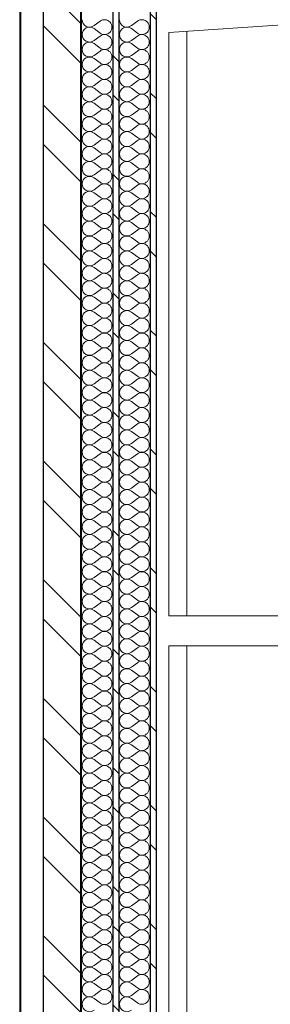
# Model space of a CAD drawing. Header units: millimetres. Extents: x 30792 to 66615, y -300 to 6970.
# Tile 5 of 58: x 33596 to 33931, y 4040 to 5360. Entities that reach past the tile are written whole.
import ezdxf

# ---------------------------------------------------------------- set-up
doc = ezdxf.new("R2010")
doc.units = ezdxf.units.MM
doc.header["$MEASUREMENT"] = 0
doc.linetypes.add('Wipeout_Contour', pattern=[1000, 0, -1000])
doc.layers.add('Métal _ Bardage.Charp_Couv_Bard_Métal', color=7, linetype='Continuous')
doc.layers.add('Nouveau_Métal _ Charpente.Charp_Couv_Bard_Métal', color=7, linetype='Continuous')
pattern_1 = [(315, (0, 0), (79.5495, 79.5495), []), (315, (26.52, 26.52), (79.5495, 79.5495), [])]

# ---------------------------------------------------------------- blocks, each defined once
blk = doc.blocks.new('*X34')
at = {"layer": 'Métal _ Bardage.Charp_Couv_Bard_Métal', "linetype": 'Continuous', "lineweight": 15, "true_color": 0xc1976c}
blk.add_hatch(color=33, dxfattribs=at).paths.add_polyline_path([(33677.282724, 140), (33678.282724, 140), (33678.282724, 6927.6), (33677.282724, 6927.6)])
blk = doc.blocks.new('*X35')
at = {"layer": 'Métal _ Bardage.Charp_Couv_Bard_Métal', "color": 2, "linetype": 'Continuous', "lineweight": 15, "true_color": 0xfee600}
for p, q in [((33703.282724, 5358), (33695.282724, 5352)), ((33703.282724, 5342), (33695.282724, 5348)), ((33703.282724, 5338), (33695.282724, 5332)), ((33703.282724, 5322), (33695.282724, 5328)), ((33703.282724, 5318), (33695.282724, 5312)), ((33703.282724, 5302), (33695.282724, 5308)), ((33703.282724, 5298), (33695.282724, 5292)), ((33703.282724, 5282), (33695.282724, 5288)), ((33703.282724, 5278), (33695.282724, 5272)), ((33703.282724, 5262), (33695.282724, 5268)), ((33703.282724, 5258), (33695.282724, 5252)), ((33703.282724, 5242), (33695.282724, 5248)), ((33703.282724, 5238), (33695.282724, 5232)), ((33703.282724, 5222), (33695.282724, 5228)), ((33703.282724, 5218), (33695.282724, 5212)), ((33703.282724, 5202), (33695.282724, 5208)), ((33703.282724, 5198), (33695.282724, 5192)), ((33703.282724, 5182), (33695.282724, 5188)), ((33703.282724, 5178), (33695.282724, 5172)), ((33703.282724, 5162), (33695.282724, 5168)), ((33703.282724, 5158), (33695.282724, 5152)), ((33703.282724, 5142), (33695.282724, 5148)), ((33703.282724, 5138), (33695.282724, 5132)), ((33703.282724, 5122), (33695.282724, 5128)), ((33703.282724, 5118), (33695.282724, 5112)), ((33703.282724, 5102), (33695.282724, 5108)), ((33703.282724, 5098), (33695.282724, 5092)), ((33703.282724, 5082), (33695.282724, 5088)), ((33703.282724, 5078), (33695.282724, 5072)), ((33703.282724, 5062), (33695.282724, 5068)), ((33703.282724, 5058), (33695.282724, 5052)), ((33703.282724, 5042), (33695.282724, 5048)), ((33703.282724, 5038), (33695.282724, 5032)), ((33703.282724, 5022), (33695.282724, 5028)), ((33703.282724, 5018), (33695.282724, 5012)), ((33703.282724, 5002), (33695.282724, 5008)), ((33703.282724, 4998), (33695.282724, 4992)), ((33703.282724, 4982), (33695.282724, 4988)), ((33703.282724, 4978), (33695.282724, 4972)), ((33703.282724, 4962), (33695.282724, 4968)), ((33703.282724, 4958), (33695.282724, 4952)), ((33703.282724, 4942), (33695.282724, 4948)), ((33703.282724, 4938), (33695.282724, 4932)), ((33703.282724, 4922), (33695.282724, 4928)), ((33703.282724, 4918), (33695.282724, 4912)), ((33703.282724, 4902), (33695.282724, 4908)), ((33703.282724, 4898), (33695.282724, 4892)), ((33703.282724, 4882), (33695.282724, 4888)), ((33703.282724, 4878), (33695.282724, 4872)), ((33703.282724, 4862), (33695.282724, 4868)), ((33703.282724, 4858), (33695.282724, 4852)), ((33703.282724, 4842), (33695.282724, 4848)), ((33703.282724, 4838), (33695.282724, 4832)), ((33703.282724, 4822), (33695.282724, 4828)), ((33703.282724, 4818), (33695.282724, 4812)), ((33703.282724, 4802), (33695.282724, 4808)), ((33703.282724, 4798), (33695.282724, 4792)), ((33703.282724, 4782), (33695.282724, 4788)), ((33703.282724, 4778), (33695.282724, 4772)), ((33703.282724, 4762), (33695.282724, 4768)), ((33703.282724, 4758), (33695.282724, 4752)), ((33703.282724, 4742), (33695.282724, 4748)), ((33703.282724, 4738), (33695.282724, 4732)), ((33703.282724, 4722), (33695.282724, 4728)), ((33703.282724, 4718), (33695.282724, 4712)), ((33703.282724, 4702), (33695.282724, 4708)), ((33703.282724, 4698), (33695.282724, 4692)), ((33703.282724, 4682), (33695.282724, 4688)), ((33703.282724, 4678), (33695.282724, 4672)), ((33703.282724, 4662), (33695.282724, 4668)), ((33703.282724, 4658), (33695.282724, 4652)), ((33703.282724, 4642), (33695.282724, 4648)), ((33703.282724, 4638), (33695.282724, 4632)), ((33703.282724, 4622), (33695.282724, 4628)), ((33703.282724, 4618), (33695.282724, 4612)), ((33703.282724, 4602), (33695.282724, 4608)), ((33703.282724, 4598), (33695.282724, 4592)), ((33703.282724, 4582), (33695.282724, 4588)), ((33703.282724, 4578), (33695.282724, 4572)), ((33703.282724, 4562), (33695.282724, 4568)), ((33703.282724, 4558), (33695.282724, 4552)), ((33703.282724, 4542), (33695.282724, 4548)), ((33703.282724, 4538), (33695.282724, 4532)), ((33703.282724, 4522), (33695.282724, 4528)), ((33703.282724, 4518), (33695.282724, 4512)), ((33703.282724, 4502), (33695.282724, 4508)), ((33703.282724, 4498), (33695.282724, 4492)), ((33703.282724, 4482), (33695.282724, 4488)), ((33703.282724, 4478), (33695.282724, 4472)), ((33703.282724, 4462), (33695.282724, 4468)), ((33703.282724, 4458), (33695.282724, 4452)), ((33703.282724, 4442), (33695.282724, 4448)), ((33703.282724, 4438), (33695.282724, 4432)), ((33703.282724, 4422), (33695.282724, 4428)), ((33703.282724, 4418), (33695.282724, 4412)), ((33703.282724, 4402), (33695.282724, 4408)), ((33703.282724, 4398), (33695.282724, 4392)), ((33703.282724, 4382), (33695.282724, 4388)), ((33703.282724, 4378), (33695.282724, 4372)), ((33703.282724, 4362), (33695.282724, 4368)), ((33703.282724, 4358), (33695.282724, 4352)), ((33703.282724, 4342), (33695.282724, 4348)), ((33703.282724, 4338), (33695.282724, 4332)), ((33703.282724, 4322), (33695.282724, 4328)), ((33703.282724, 4318), (33695.282724, 4312)), ((33703.282724, 4302), (33695.282724, 4308)), ((33703.282724, 4298), (33695.282724, 4292)), ((33703.282724, 4282), (33695.282724, 4288)), ((33703.282724, 4278), (33695.282724, 4272)), ((33703.282724, 4262), (33695.282724, 4268)), ((33703.282724, 4258), (33695.282724, 4252)), ((33703.282724, 4242), (33695.282724, 4248)), ((33703.282724, 4238), (33695.282724, 4232)), ((33703.282724, 4222), (33695.282724, 4228)), ((33703.282724, 4218), (33695.282724, 4212)), ((33703.282724, 4202), (33695.282724, 4208)), ((33703.282724, 4198), (33695.282724, 4192)), ((33703.282724, 4182), (33695.282724, 4188)), ((33703.282724, 4178), (33695.282724, 4172)), ((33703.282724, 4162), (33695.282724, 4168)), ((33703.282724, 4158), (33695.282724, 4152)), ((33703.282724, 4142), (33695.282724, 4148)), ((33703.282724, 4138), (33695.282724, 4132)), ((33703.282724, 4122), (33695.282724, 4128)), ((33703.282724, 4118), (33695.282724, 4112)), ((33703.282724, 4102), (33695.282724, 4108)), ((33703.282724, 4098), (33695.282724, 4092)), ((33703.282724, 4082), (33695.282724, 4088)), ((33703.282724, 4078), (33695.282724, 4072)), ((33703.282724, 4062), (33695.282724, 4068)), ((33703.282724, 4058), (33695.282724, 4052)), ((33703.282724, 4042), (33695.282724, 4048))]:
    blk.add_line(p, q, dxfattribs=at)
for centre, start, end in [((33689.282724, 5360), 180, 306.869897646), ((33709.282724, 5350), 233.130102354, 126.869897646), ((33689.282724, 5340), 53.130102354, 180), ((33689.282724, 5340), 180, 306.869897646), ((33709.282724, 5330), 233.130102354, 126.869897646), ((33689.282724, 5320), 53.130102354, 180), ((33689.282724, 5320), 180, 306.869897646), ((33709.282724, 5310), 233.130102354, 126.869897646), ((33689.282724, 5300), 53.130102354, 180), ((33689.282724, 5300), 180, 306.869897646), ((33709.282724, 5290), 233.130102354, 126.869897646), ((33689.282724, 5280), 53.130102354, 180), ((33689.282724, 5280), 180, 306.869897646), ((33709.282724, 5270), 233.130102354, 126.869897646), ((33689.282724, 5260), 53.130102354, 180), ((33689.282724, 5260), 180, 306.869897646), ((33709.282724, 5250), 233.130102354, 126.869897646), ((33689.282724, 5240), 53.130102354, 180), ((33689.282724, 5240), 180, 306.869897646), ((33689.282724, 5220), 53.130102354, 180), ((33709.282724, 5230), 233.130102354, 126.869897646), ((33689.282724, 5220), 180, 306.869897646), ((33709.282724, 5210), 233.130102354, 126.869897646), ((33689.282724, 5200), 53.130102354, 180), ((33689.282724, 5200), 180, 306.869897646), ((33689.282724, 5180), 53.130102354, 180), ((33709.282724, 5190), 233.130102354, 126.869897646), ((33689.282724, 5180), 180, 306.869897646), ((33709.282724, 5170), 233.130102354, 126.869897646), ((33689.282724, 5160), 53.130102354, 180), ((33689.282724, 5160), 180, 306.869897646), ((33689.282724, 5140), 53.130102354, 180), ((33709.282724, 5150), 233.130102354, 126.869897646), ((33689.282724, 5140), 180, 306.869897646), ((33709.282724, 5130), 233.130102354, 126.869897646), ((33689.282724, 5120), 53.130102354, 180), ((33689.282724, 5120), 180, 306.869897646), ((33689.282724, 5100), 53.130102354, 180), ((33709.282724, 5110), 233.130102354, 126.869897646), ((33689.282724, 5100), 180, 306.869897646), ((33709.282724, 5090), 233.130102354, 126.869897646), ((33689.282724, 5080), 53.130102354, 180), ((33689.282724, 5080), 180, 306.869897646), ((33689.282724, 5060), 53.130102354, 180), ((33709.282724, 5070), 233.130102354, 126.869897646), ((33689.282724, 5060), 180, 306.869897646), ((33709.282724, 5050), 233.130102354, 126.869897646), ((33689.282724, 5040), 53.130102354, 180), ((33689.282724, 5040), 180, 306.869897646), ((33689.282724, 5020), 53.130102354, 180), ((33709.282724, 5030), 233.130102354, 126.869897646), ((33689.282724, 5020), 180, 306.869897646), ((33709.282724, 5010), 233.130102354, 126.869897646), ((33689.282724, 5000), 53.130102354, 180), ((33689.282724, 5000), 180, 306.869897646), ((33689.282724, 4980), 53.130102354, 180), ((33709.282724, 4990), 233.130102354, 126.869897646), ((33689.282724, 4980), 180, 306.869897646), ((33709.282724, 4970), 233.130102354, 126.869897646), ((33689.282724, 4960), 53.130102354, 180), ((33689.282724, 4960), 180, 306.869897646), ((33689.282724, 4940), 53.130102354, 180), ((33709.282724, 4950), 233.130102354, 126.869897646), ((33689.282724, 4940), 180, 306.869897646), ((33709.282724, 4930), 233.130102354, 126.869897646), ((33689.282724, 4920), 53.130102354, 180), ((33689.282724, 4920), 180, 306.869897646), ((33709.282724, 4910), 233.130102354, 126.869897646), ((33689.282724, 4900), 53.130102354, 180), ((33689.282724, 4900), 180, 306.869897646), ((33709.282724, 4890), 233.130102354, 126.869897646), ((33689.282724, 4880), 53.130102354, 180), ((33689.282724, 4880), 180, 306.869897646), ((33709.282724, 4870), 233.130102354, 126.869897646), ((33689.282724, 4860), 53.130102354, 180), ((33689.282724, 4860), 180, 306.869897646), ((33709.282724, 4850), 233.130102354, 126.869897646), ((33689.282724, 4840), 53.130102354, 180), ((33689.282724, 4840), 180, 306.869897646), ((33709.282724, 4830), 233.130102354, 126.869897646), ((33689.282724, 4820), 53.130102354, 180), ((33689.282724, 4820), 180, 306.869897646), ((33709.282724, 4810), 233.130102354, 126.869897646), ((33689.282724, 4800), 53.130102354, 180), ((33689.282724, 4800), 180, 306.869897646), ((33709.282724, 4790), 233.130102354, 126.869897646), ((33689.282724, 4780), 53.130102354, 180), ((33689.282724, 4780), 180, 306.869897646), ((33709.282724, 4770), 233.130102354, 126.869897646), ((33689.282724, 4760), 53.130102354, 180), ((33689.282724, 4760), 180, 306.869897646), ((33709.282724, 4750), 233.130102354, 126.869897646), ((33689.282724, 4740), 53.130102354, 180), ((33689.282724, 4740), 180, 306.869897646), ((33709.282724, 4730), 233.130102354, 126.869897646), ((33689.282724, 4720), 53.130102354, 180), ((33689.282724, 4720), 180, 306.869897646), ((33709.282724, 4710), 233.130102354, 126.869897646), ((33689.282724, 4700), 53.130102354, 180), ((33689.282724, 4700), 180, 306.869897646), ((33709.282724, 4690), 233.130102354, 126.869897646), ((33689.282724, 4680), 53.130102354, 180), ((33689.282724, 4680), 180, 306.869897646), ((33709.282724, 4670), 233.130102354, 126.869897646), ((33689.282724, 4660), 53.130102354, 180), ((33689.282724, 4660), 180, 306.869897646), ((33709.282724, 4650), 233.130102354, 126.869897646), ((33689.282724, 4640), 53.130102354, 180), ((33689.282724, 4640), 180, 306.869897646), ((33709.282724, 4630), 233.130102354, 126.869897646), ((33689.282724, 4620), 53.130102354, 180), ((33689.282724, 4620), 180, 306.869897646), ((33709.282724, 4610), 233.130102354, 126.869897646), ((33689.282724, 4600), 53.130102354, 180), ((33689.282724, 4600), 180, 306.869897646), ((33709.282724, 4590), 233.130102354, 126.869897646), ((33689.282724, 4580), 53.130102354, 180), ((33689.282724, 4580), 180, 306.869897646), ((33689.282724, 4560), 53.130102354, 180), ((33709.282724, 4570), 233.130102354, 126.869897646), ((33689.282724, 4560), 180, 306.869897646), ((33709.282724, 4550), 233.130102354, 126.869897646), ((33689.282724, 4540), 53.130102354, 180), ((33689.282724, 4540), 180, 306.869897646), ((33689.282724, 4520), 53.130102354, 180), ((33709.282724, 4530), 233.130102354, 126.869897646), ((33689.282724, 4520), 180, 306.869897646), ((33709.282724, 4510), 233.130102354, 126.869897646), ((33689.282724, 4500), 53.130102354, 180), ((33689.282724, 4500), 180, 306.869897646), ((33689.282724, 4480), 53.130102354, 180), ((33709.282724, 4490), 233.130102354, 126.869897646), ((33689.282724, 4480), 180, 306.869897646), ((33709.282724, 4470), 233.130102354, 126.869897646), ((33689.282724, 4460), 53.130102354, 180), ((33689.282724, 4460), 180, 306.869897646), ((33689.282724, 4440), 53.130102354, 180), ((33709.282724, 4450), 233.130102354, 126.869897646), ((33689.282724, 4440), 180, 306.869897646), ((33709.282724, 4430), 233.130102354, 126.869897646), ((33689.282724, 4420), 53.130102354, 180), ((33689.282724, 4420), 180, 306.869897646), ((33689.282724, 4400), 53.130102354, 180), ((33709.282724, 4410), 233.130102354, 126.869897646), ((33689.282724, 4400), 180, 306.869897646), ((33709.282724, 4390), 233.130102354, 126.869897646), ((33689.282724, 4380), 53.130102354, 180), ((33689.282724, 4380), 180, 306.869897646), ((33689.282724, 4360), 53.130102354, 180), ((33709.282724, 4370), 233.130102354, 126.869897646), ((33689.282724, 4360), 180, 306.869897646), ((33709.282724, 4350), 233.130102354, 126.869897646), ((33689.282724, 4340), 53.130102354, 180), ((33689.282724, 4340), 180, 306.869897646), ((33689.282724, 4320), 53.130102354, 180), ((33709.282724, 4330), 233.130102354, 126.869897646), ((33689.282724, 4320), 180, 306.869897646), ((33709.282724, 4310), 233.130102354, 126.869897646), ((33689.282724, 4300), 53.130102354, 180), ((33689.282724, 4300), 180, 306.869897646), ((33689.282724, 4280), 53.130102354, 180), ((33709.282724, 4290), 233.130102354, 126.869897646), ((33689.282724, 4280), 180, 306.869897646), ((33709.282724, 4270), 233.130102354, 126.869897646), ((33689.282724, 4260), 53.130102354, 180), ((33689.282724, 4260), 180, 306.869897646), ((33709.282724, 4250), 233.130102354, 126.869897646), ((33689.282724, 4240), 53.130102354, 180), ((33689.282724, 4240), 180, 306.869897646), ((33709.282724, 4230), 233.130102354, 126.869897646), ((33689.282724, 4220), 53.130102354, 180), ((33689.282724, 4220), 180, 306.869897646), ((33709.282724, 4210), 233.130102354, 126.869897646), ((33689.282724, 4200), 53.130102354, 180), ((33689.282724, 4200), 180, 306.869897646), ((33709.282724, 4190), 233.130102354, 126.869897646), ((33689.282724, 4180), 53.130102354, 180), ((33689.282724, 4180), 180, 306.869897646), ((33709.282724, 4170), 233.130102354, 126.869897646), ((33689.282724, 4160), 53.130102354, 180), ((33689.282724, 4160), 180, 306.869897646), ((33709.282724, 4150), 233.130102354, 126.869897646), ((33689.282724, 4140), 53.130102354, 180), ((33689.282724, 4140), 180, 306.869897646), ((33709.282724, 4130), 233.130102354, 126.869897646), ((33689.282724, 4120), 53.130102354, 180), ((33689.282724, 4120), 180, 306.869897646), ((33709.282724, 4110), 233.130102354, 126.869897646), ((33689.282724, 4100), 53.130102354, 180), ((33689.282724, 4100), 180, 306.869897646), ((33709.282724, 4090), 233.130102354, 126.869897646), ((33689.282724, 4080), 53.130102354, 180), ((33689.282724, 4080), 180, 306.869897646), ((33709.282724, 4070), 233.130102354, 126.869897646), ((33689.282724, 4060), 53.130102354, 180), ((33689.282724, 4060), 180, 306.869897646), ((33709.282724, 4050), 233.130102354, 126.869897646), ((33689.282724, 4040), 53.130102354, 180), ((33689.282724, 4040), 180, 306.869897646)]:
    blk.add_arc(centre, 10, start, end, dxfattribs=at)
blk = doc.blocks.new('*X36')
at = {"layer": 'Métal _ Bardage.Charp_Couv_Bard_Métal', "color": 2, "linetype": 'Continuous', "lineweight": 15, "true_color": 0xfee600}
for p, q in [((33753.282724, 5358), (33745.282724, 5352)), ((33753.282724, 5342), (33745.282724, 5348)), ((33753.282724, 5338), (33745.282724, 5332)), ((33753.282724, 5322), (33745.282724, 5328)), ((33753.282724, 5318), (33745.282724, 5312)), ((33753.282724, 5302), (33745.282724, 5308)), ((33753.282724, 5298), (33745.282724, 5292)), ((33753.282724, 5282), (33745.282724, 5288)), ((33753.282724, 5278), (33745.282724, 5272)), ((33753.282724, 5262), (33745.282724, 5268)), ((33753.282724, 5258), (33745.282724, 5252)), ((33753.282724, 5242), (33745.282724, 5248)), ((33753.282724, 5238), (33745.282724, 5232)), ((33753.282724, 5222), (33745.282724, 5228)), ((33753.282724, 5218), (33745.282724, 5212)), ((33753.282724, 5202), (33745.282724, 5208)), ((33753.282724, 5198), (33745.282724, 5192)), ((33753.282724, 5182), (33745.282724, 5188)), ((33753.282724, 5178), (33745.282724, 5172)), ((33753.282724, 5162), (33745.282724, 5168)), ((33753.282724, 5158), (33745.282724, 5152)), ((33753.282724, 5142), (33745.282724, 5148)), ((33753.282724, 5138), (33745.282724, 5132)), ((33753.282724, 5122), (33745.282724, 5128)), ((33753.282724, 5118), (33745.282724, 5112)), ((33753.282724, 5102), (33745.282724, 5108)), ((33753.282724, 5098), (33745.282724, 5092)), ((33753.282724, 5082), (33745.282724, 5088)), ((33753.282724, 5078), (33745.282724, 5072)), ((33753.282724, 5062), (33745.282724, 5068)), ((33753.282724, 5058), (33745.282724, 5052)), ((33753.282724, 5042), (33745.282724, 5048)), ((33753.282724, 5038), (33745.282724, 5032)), ((33753.282724, 5022), (33745.282724, 5028)), ((33753.282724, 5018), (33745.282724, 5012)), ((33753.282724, 5002), (33745.282724, 5008)), ((33753.282724, 4998), (33745.282724, 4992)), ((33753.282724, 4982), (33745.282724, 4988)), ((33753.282724, 4978), (33745.282724, 4972)), ((33753.282724, 4962), (33745.282724, 4968)), ((33753.282724, 4958), (33745.282724, 4952)), ((33753.282724, 4942), (33745.282724, 4948)), ((33753.282724, 4938), (33745.282724, 4932)), ((33753.282724, 4922), (33745.282724, 4928)), ((33753.282724, 4918), (33745.282724, 4912)), ((33753.282724, 4902), (33745.282724, 4908)), ((33753.282724, 4898), (33745.282724, 4892)), ((33753.282724, 4882), (33745.282724, 4888)), ((33753.282724, 4878), (33745.282724, 4872)), ((33753.282724, 4862), (33745.282724, 4868)), ((33753.282724, 4858), (33745.282724, 4852)), ((33753.282724, 4842), (33745.282724, 4848)), ((33753.282724, 4838), (33745.282724, 4832)), ((33753.282724, 4822), (33745.282724, 4828)), ((33753.282724, 4818), (33745.282724, 4812)), ((33753.282724, 4802), (33745.282724, 4808)), ((33753.282724, 4798), (33745.282724, 4792)), ((33753.282724, 4782), (33745.282724, 4788)), ((33753.282724, 4778), (33745.282724, 4772)), ((33753.282724, 4762), (33745.282724, 4768)), ((33753.282724, 4758), (33745.282724, 4752)), ((33753.282724, 4742), (33745.282724, 4748)), ((33753.282724, 4738), (33745.282724, 4732)), ((33753.282724, 4722), (33745.282724, 4728)), ((33753.282724, 4718), (33745.282724, 4712)), ((33753.282724, 4702), (33745.282724, 4708)), ((33753.282724, 4698), (33745.282724, 4692)), ((33753.282724, 4682), (33745.282724, 4688)), ((33753.282724, 4678), (33745.282724, 4672)), ((33753.282724, 4662), (33745.282724, 4668)), ((33753.282724, 4658), (33745.282724, 4652)), ((33753.282724, 4642), (33745.282724, 4648)), ((33753.282724, 4638), (33745.282724, 4632)), ((33753.282724, 4622), (33745.282724, 4628)), ((33753.282724, 4618), (33745.282724, 4612)), ((33753.282724, 4602), (33745.282724, 4608)), ((33753.282724, 4598), (33745.282724, 4592)), ((33753.282724, 4582), (33745.282724, 4588)), ((33753.282724, 4578), (33745.282724, 4572)), ((33753.282724, 4562), (33745.282724, 4568)), ((33753.282724, 4558), (33745.282724, 4552)), ((33753.282724, 4542), (33745.282724, 4548)), ((33753.282724, 4538), (33745.282724, 4532)), ((33753.282724, 4522), (33745.282724, 4528)), ((33753.282724, 4518), (33745.282724, 4512)), ((33753.282724, 4502), (33745.282724, 4508)), ((33753.282724, 4498), (33745.282724, 4492)), ((33753.282724, 4482), (33745.282724, 4488)), ((33753.282724, 4478), (33745.282724, 4472)), ((33753.282724, 4462), (33745.282724, 4468)), ((33753.282724, 4458), (33745.282724, 4452)), ((33753.282724, 4442), (33745.282724, 4448)), ((33753.282724, 4438), (33745.282724, 4432)), ((33753.282724, 4422), (33745.282724, 4428)), ((33753.282724, 4418), (33745.282724, 4412)), ((33753.282724, 4402), (33745.282724, 4408)), ((33753.282724, 4398), (33745.282724, 4392)), ((33753.282724, 4382), (33745.282724, 4388)), ((33753.282724, 4378), (33745.282724, 4372)), ((33753.282724, 4362), (33745.282724, 4368)), ((33753.282724, 4358), (33745.282724, 4352)), ((33753.282724, 4342), (33745.282724, 4348)), ((33753.282724, 4338), (33745.282724, 4332)), ((33753.282724, 4322), (33745.282724, 4328)), ((33753.282724, 4318), (33745.282724, 4312)), ((33753.282724, 4302), (33745.282724, 4308)), ((33753.282724, 4298), (33745.282724, 4292)), ((33753.282724, 4282), (33745.282724, 4288)), ((33753.282724, 4278), (33745.282724, 4272)), ((33753.282724, 4262), (33745.282724, 4268)), ((33753.282724, 4258), (33745.282724, 4252)), ((33753.282724, 4242), (33745.282724, 4248)), ((33753.282724, 4238), (33745.282724, 4232)), ((33753.282724, 4222), (33745.282724, 4228)), ((33753.282724, 4218), (33745.282724, 4212)), ((33753.282724, 4202), (33745.282724, 4208)), ((33753.282724, 4198), (33745.282724, 4192)), ((33753.282724, 4182), (33745.282724, 4188)), ((33753.282724, 4178), (33745.282724, 4172)), ((33753.282724, 4162), (33745.282724, 4168)), ((33753.282724, 4158), (33745.282724, 4152)), ((33753.282724, 4142), (33745.282724, 4148)), ((33753.282724, 4138), (33745.282724, 4132)), ((33753.282724, 4122), (33745.282724, 4128)), ((33753.282724, 4118), (33745.282724, 4112)), ((33753.282724, 4102), (33745.282724, 4108)), ((33753.282724, 4098), (33745.282724, 4092)), ((33753.282724, 4082), (33745.282724, 4088)), ((33753.282724, 4078), (33745.282724, 4072)), ((33753.282724, 4062), (33745.282724, 4068)), ((33753.282724, 4058), (33745.282724, 4052)), ((33753.282724, 4042), (33745.282724, 4048))]:
    blk.add_line(p, q, dxfattribs=at)
for centre, start, end in [((33739.282724, 5360), 180, 306.869897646), ((33759.282724, 5350), 233.130102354, 126.869897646), ((33739.282724, 5340), 53.130102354, 180), ((33739.282724, 5340), 180, 306.869897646), ((33759.282724, 5330), 233.130102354, 126.869897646), ((33739.282724, 5320), 53.130102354, 180), ((33739.282724, 5320), 180, 306.869897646), ((33759.282724, 5310), 233.130102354, 126.869897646), ((33739.282724, 5300), 53.130102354, 180), ((33739.282724, 5300), 180, 306.869897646), ((33759.282724, 5290), 233.130102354, 126.869897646), ((33739.282724, 5280), 53.130102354, 180), ((33739.282724, 5280), 180, 306.869897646), ((33759.282724, 5270), 233.130102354, 126.869897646), ((33739.282724, 5260), 53.130102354, 180), ((33739.282724, 5260), 180, 306.869897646), ((33759.282724, 5250), 233.130102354, 126.869897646), ((33739.282724, 5240), 53.130102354, 180), ((33739.282724, 5240), 180, 306.869897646), ((33739.282724, 5220), 53.130102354, 180), ((33759.282724, 5230), 233.130102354, 126.869897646), ((33739.282724, 5220), 180, 306.869897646), ((33759.282724, 5210), 233.130102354, 126.869897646), ((33739.282724, 5200), 53.130102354, 180), ((33739.282724, 5200), 180, 306.869897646), ((33739.282724, 5180), 53.130102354, 180), ((33759.282724, 5190), 233.130102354, 126.869897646), ((33739.282724, 5180), 180, 306.869897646), ((33759.282724, 5170), 233.130102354, 126.869897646), ((33739.282724, 5160), 53.130102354, 180), ((33739.282724, 5160), 180, 306.869897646), ((33739.282724, 5140), 53.130102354, 180), ((33759.282724, 5150), 233.130102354, 126.869897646), ((33739.282724, 5140), 180, 306.869897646), ((33759.282724, 5130), 233.130102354, 126.869897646), ((33739.282724, 5120), 53.130102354, 180), ((33739.282724, 5120), 180, 306.869897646), ((33739.282724, 5100), 53.130102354, 180), ((33759.282724, 5110), 233.130102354, 126.869897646), ((33739.282724, 5100), 180, 306.869897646), ((33759.282724, 5090), 233.130102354, 126.869897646), ((33739.282724, 5080), 53.130102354, 180), ((33739.282724, 5080), 180, 306.869897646), ((33739.282724, 5060), 53.130102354, 180), ((33759.282724, 5070), 233.130102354, 126.869897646), ((33739.282724, 5060), 180, 306.869897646), ((33759.282724, 5050), 233.130102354, 126.869897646), ((33739.282724, 5040), 53.130102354, 180), ((33739.282724, 5040), 180, 306.869897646), ((33739.282724, 5020), 53.130102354, 180), ((33759.282724, 5030), 233.130102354, 126.869897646), ((33739.282724, 5020), 180, 306.869897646), ((33759.282724, 5010), 233.130102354, 126.869897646), ((33739.282724, 5000), 53.130102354, 180), ((33739.282724, 5000), 180, 306.869897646), ((33739.282724, 4980), 53.130102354, 180), ((33759.282724, 4990), 233.130102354, 126.869897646), ((33739.282724, 4980), 180, 306.869897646), ((33759.282724, 4970), 233.130102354, 126.869897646), ((33739.282724, 4960), 53.130102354, 180), ((33739.282724, 4960), 180, 306.869897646), ((33739.282724, 4940), 53.130102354, 180), ((33759.282724, 4950), 233.130102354, 126.869897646), ((33739.282724, 4940), 180, 306.869897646), ((33759.282724, 4930), 233.130102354, 126.869897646), ((33739.282724, 4920), 53.130102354, 180), ((33739.282724, 4920), 180, 306.869897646), ((33759.282724, 4910), 233.130102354, 126.869897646), ((33739.282724, 4900), 53.130102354, 180), ((33739.282724, 4900), 180, 306.869897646), ((33759.282724, 4890), 233.130102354, 126.869897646), ((33739.282724, 4880), 53.130102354, 180), ((33739.282724, 4880), 180, 306.869897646), ((33759.282724, 4870), 233.130102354, 126.869897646), ((33739.282724, 4860), 53.130102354, 180), ((33739.282724, 4860), 180, 306.869897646), ((33759.282724, 4850), 233.130102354, 126.869897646), ((33739.282724, 4840), 53.130102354, 180), ((33739.282724, 4840), 180, 306.869897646), ((33759.282724, 4830), 233.130102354, 126.869897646), ((33739.282724, 4820), 53.130102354, 180), ((33739.282724, 4820), 180, 306.869897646), ((33759.282724, 4810), 233.130102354, 126.869897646), ((33739.282724, 4800), 53.130102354, 180), ((33739.282724, 4800), 180, 306.869897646), ((33759.282724, 4790), 233.130102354, 126.869897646), ((33739.282724, 4780), 53.130102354, 180), ((33739.282724, 4780), 180, 306.869897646), ((33759.282724, 4770), 233.130102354, 126.869897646), ((33739.282724, 4760), 53.130102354, 180), ((33739.282724, 4760), 180, 306.869897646), ((33759.282724, 4750), 233.130102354, 126.869897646), ((33739.282724, 4740), 53.130102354, 180), ((33739.282724, 4740), 180, 306.869897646), ((33759.282724, 4730), 233.130102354, 126.869897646), ((33739.282724, 4720), 53.130102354, 180), ((33739.282724, 4720), 180, 306.869897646), ((33759.282724, 4710), 233.130102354, 126.869897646), ((33739.282724, 4700), 53.130102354, 180), ((33739.282724, 4700), 180, 306.869897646), ((33759.282724, 4690), 233.130102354, 126.869897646), ((33739.282724, 4680), 53.130102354, 180), ((33739.282724, 4680), 180, 306.869897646), ((33759.282724, 4670), 233.130102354, 126.869897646), ((33739.282724, 4660), 53.130102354, 180), ((33739.282724, 4660), 180, 306.869897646), ((33759.282724, 4650), 233.130102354, 126.869897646), ((33739.282724, 4640), 53.130102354, 180), ((33739.282724, 4640), 180, 306.869897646), ((33759.282724, 4630), 233.130102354, 126.869897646), ((33739.282724, 4620), 53.130102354, 180), ((33739.282724, 4620), 180, 306.869897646), ((33759.282724, 4610), 233.130102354, 126.869897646), ((33739.282724, 4600), 53.130102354, 180), ((33739.282724, 4600), 180, 306.869897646), ((33759.282724, 4590), 233.130102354, 126.869897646), ((33739.282724, 4580), 53.130102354, 180), ((33739.282724, 4580), 180, 306.869897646), ((33739.282724, 4560), 53.130102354, 180), ((33759.282724, 4570), 233.130102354, 126.869897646), ((33739.282724, 4560), 180, 306.869897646), ((33759.282724, 4550), 233.130102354, 126.869897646), ((33739.282724, 4540), 53.130102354, 180), ((33739.282724, 4540), 180, 306.869897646), ((33739.282724, 4520), 53.130102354, 180), ((33759.282724, 4530), 233.130102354, 126.869897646), ((33739.282724, 4520), 180, 306.869897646), ((33759.282724, 4510), 233.130102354, 126.869897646), ((33739.282724, 4500), 53.130102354, 180), ((33739.282724, 4500), 180, 306.869897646), ((33739.282724, 4480), 53.130102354, 180), ((33759.282724, 4490), 233.130102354, 126.869897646), ((33739.282724, 4480), 180, 306.869897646), ((33759.282724, 4470), 233.130102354, 126.869897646), ((33739.282724, 4460), 53.130102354, 180), ((33739.282724, 4460), 180, 306.869897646), ((33739.282724, 4440), 53.130102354, 180), ((33759.282724, 4450), 233.130102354, 126.869897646), ((33739.282724, 4440), 180, 306.869897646), ((33759.282724, 4430), 233.130102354, 126.869897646), ((33739.282724, 4420), 53.130102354, 180), ((33739.282724, 4420), 180, 306.869897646), ((33739.282724, 4400), 53.130102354, 180), ((33759.282724, 4410), 233.130102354, 126.869897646), ((33739.282724, 4400), 180, 306.869897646), ((33759.282724, 4390), 233.130102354, 126.869897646), ((33739.282724, 4380), 53.130102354, 180), ((33739.282724, 4380), 180, 306.869897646), ((33739.282724, 4360), 53.130102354, 180), ((33759.282724, 4370), 233.130102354, 126.869897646), ((33739.282724, 4360), 180, 306.869897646), ((33759.282724, 4350), 233.130102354, 126.869897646), ((33739.282724, 4340), 53.130102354, 180), ((33739.282724, 4340), 180, 306.869897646), ((33739.282724, 4320), 53.130102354, 180), ((33759.282724, 4330), 233.130102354, 126.869897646), ((33739.282724, 4320), 180, 306.869897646), ((33759.282724, 4310), 233.130102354, 126.869897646), ((33739.282724, 4300), 53.130102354, 180), ((33739.282724, 4300), 180, 306.869897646), ((33739.282724, 4280), 53.130102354, 180), ((33759.282724, 4290), 233.130102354, 126.869897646), ((33739.282724, 4280), 180, 306.869897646), ((33759.282724, 4270), 233.130102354, 126.869897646), ((33739.282724, 4260), 53.130102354, 180), ((33739.282724, 4260), 180, 306.869897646), ((33759.282724, 4250), 233.130102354, 126.869897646), ((33739.282724, 4240), 53.130102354, 180), ((33739.282724, 4240), 180, 306.869897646), ((33759.282724, 4230), 233.130102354, 126.869897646), ((33739.282724, 4220), 53.130102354, 180), ((33739.282724, 4220), 180, 306.869897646), ((33759.282724, 4210), 233.130102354, 126.869897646), ((33739.282724, 4200), 53.130102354, 180), ((33739.282724, 4200), 180, 306.869897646), ((33759.282724, 4190), 233.130102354, 126.869897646), ((33739.282724, 4180), 53.130102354, 180), ((33739.282724, 4180), 180, 306.869897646), ((33759.282724, 4170), 233.130102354, 126.869897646), ((33739.282724, 4160), 53.130102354, 180), ((33739.282724, 4160), 180, 306.869897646), ((33759.282724, 4150), 233.130102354, 126.869897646), ((33739.282724, 4140), 53.130102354, 180), ((33739.282724, 4140), 180, 306.869897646), ((33759.282724, 4130), 233.130102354, 126.869897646), ((33739.282724, 4120), 53.130102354, 180), ((33739.282724, 4120), 180, 306.869897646), ((33759.282724, 4110), 233.130102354, 126.869897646), ((33739.282724, 4100), 53.130102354, 180), ((33739.282724, 4100), 180, 306.869897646), ((33759.282724, 4090), 233.130102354, 126.869897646), ((33739.282724, 4080), 53.130102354, 180), ((33739.282724, 4080), 180, 306.869897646), ((33759.282724, 4070), 233.130102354, 126.869897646), ((33739.282724, 4060), 53.130102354, 180), ((33739.282724, 4060), 180, 306.869897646), ((33759.282724, 4050), 233.130102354, 126.869897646), ((33739.282724, 4040), 53.130102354, 180), ((33739.282724, 4040), 180, 306.869897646)]:
    blk.add_arc(centre, 10, start, end, dxfattribs=at)
blk = doc.blocks.new('Élément de coupe_33')
at = {"layer": 'Métal _ Bardage.Charp_Couv_Bard_Métal', "linetype": 'Continuous', "lineweight": 15, "true_color": 0x2e45b3}
h = blk.add_hatch(dxfattribs=at)
h.set_pattern_fill('Acier', color=175, style=0, pattern_type=2)
h.set_pattern_definition(pattern_1)
h.paths.add_polyline_path([(33627.282724, 140), (33677.282724, 140), (33677.282724, 6927.6), (33627.282724, 6927.6)])
h = blk.add_hatch(dxfattribs=at)
h.set_pattern_fill('Acier', color=175, style=0, pattern_type=2)
h.set_pattern_definition(pattern_1)
h.paths.add_polyline_path([(33720.282724, 140), (33728.282724, 140), (33728.282724, 6927.6), (33720.282724, 6927.6)])
h = blk.add_hatch(dxfattribs=at)
h.set_pattern_fill('Acier', color=175, style=0, pattern_type=2)
h.set_pattern_definition(pattern_1)
h.paths.add_polyline_path([(33770.282724, 140), (33778.282724, 140), (33778.282724, 6927.6), (33770.282724, 6927.6)])
at = {"layer": 'Métal _ Bardage.Charp_Couv_Bard_Métal', "color": 7, "linetype": 'Continuous', "lineweight": 25}
for p, q in [((33627.282724, 6927.6), (33627.282724, 140)), ((33778.282724, 6927.6), (33778.282724, 140))]:
    blk.add_line(p, q, dxfattribs=at)
at = {"layer": 'Métal _ Bardage.Charp_Couv_Bard_Métal', "lineweight": 0}
blk.add_blockref('*X34', (0, 0), dxfattribs=at)
at = {"color": 254, "linetype": 'Wipeout_Contour', "lineweight": 0, "ltscale": 136207.071245}
blk.add_wipeout([(33678.282724, 140), (33720.282724, 140), (33720.282724, 6927.6), (33678.282724, 6927.6)], dxfattribs=at).dxf.layer = 'Métal _ Bardage.Charp_Couv_Bard_Métal'
at = {"color": 254, "linetype": 'Wipeout_Contour', "lineweight": 0, "ltscale": 136405.025103}
blk.add_wipeout([(33728.282724, 140), (33770.282724, 140), (33770.282724, 6927.6), (33728.282724, 6927.6)], dxfattribs=at).dxf.layer = 'Métal _ Bardage.Charp_Couv_Bard_Métal'
at = {"layer": 'Métal _ Bardage.Charp_Couv_Bard_Métal', "color": 7, "linetype": 'Continuous', "lineweight": 25}
for p, q in [((33677.282724, 6927.6), (33677.282724, 140)), ((33678.282724, 6927.6), (33678.282724, 140)), ((33720.282724, 6927.6), (33720.282724, 140)), ((33728.282724, 6927.6), (33728.282724, 140)), ((33770.282724, 6927.6), (33770.282724, 140))]:
    blk.add_line(p, q, dxfattribs=at)
at = {"layer": 'Métal _ Bardage.Charp_Couv_Bard_Métal', "lineweight": 0}
for name in ['*X35', '*X36']:
    blk.add_blockref(name, (0, 0), dxfattribs=at)
blk = doc.blocks.new('Élément de coupe_65')
at = {"layer": 'Métal _ Bardage.Charp_Couv_Bard_Métal', "color": 7, "linetype": 'Continuous', "lineweight": 15}
for p, q in [((33595.782724, 150), (33595.782724, 6865.000001)), ((33597.282724, 6865.000001), (33597.282724, 150))]:
    blk.add_line(p, q, dxfattribs=at)
blk = doc.blocks.new('Élément de coupe_124')
at = {"layer": 'Nouveau_Métal _ Charpente.Charp_Couv_Bard_Métal', "color": 7, "linetype": 'Continuous', "lineweight": 15}
for p, q in [((33795.482724, 0), (33795.482724, 4520.7)), ((33819.482724, 0), (33819.482724, 4520.7))]:
    blk.add_line(p, q, dxfattribs=at)
blk = doc.blocks.new('Élément de coupe_125')
at = {"layer": 'Nouveau_Métal _ Charpente.Charp_Couv_Bard_Métal', "color": 7, "linetype": 'Continuous', "lineweight": 15}
blk.add_line((33795.482724, 4520.7), (34311.082724, 4520.7), dxfattribs=at)
blk = doc.blocks.new('Élément de coupe_126')
at = {"layer": 'Nouveau_Métal _ Charpente.Charp_Couv_Bard_Métal', "color": 7, "linetype": 'Continuous', "lineweight": 15}
blk.add_line((33795.482724, 4560.7), (34311.082724, 4560.7), dxfattribs=at)
blk = doc.blocks.new('Élément de coupe_127')
at = {"layer": 'Nouveau_Métal _ Charpente.Charp_Couv_Bard_Métal', "color": 7, "linetype": 'Continuous', "lineweight": 15}
for p, q in [((33795.5, 4560.7), (33795.5, 5342.7)), ((33819.5, 4560.7), (33819.5, 5344.4))]:
    blk.add_line(p, q, dxfattribs=at)
blk = doc.blocks.new('Élément de coupe_128')
at = {"layer": 'Nouveau_Métal _ Charpente.Charp_Couv_Bard_Métal', "color": 7, "linetype": 'Continuous', "lineweight": 15}
blk.add_line((33795.5, 5342.7), (34311.1, 5378.7), dxfattribs=at)

msp = doc.modelspace()

# ---------------------------------------------------------------- block references
at = {"layer": 'Métal _ Bardage.Charp_Couv_Bard_Métal', "lineweight": 0}
for name in ['Élément de coupe_33', 'Élément de coupe_65']:
    msp.add_blockref(name, (0, 0), dxfattribs=at)
at = {"layer": 'Nouveau_Métal _ Charpente.Charp_Couv_Bard_Métal', "lineweight": 0}
for name in ['Élément de coupe_127', 'Élément de coupe_126', 'Élément de coupe_125', 'Élément de coupe_124']:
    msp.add_blockref(name, (0, 0), dxfattribs=at)

# ---------------------------------------------------------------- next in the draw order: block references
msp.add_blockref('Élément de coupe_128', (0, 0), dxfattribs=at)

doc.saveas('drawing.dxf')
